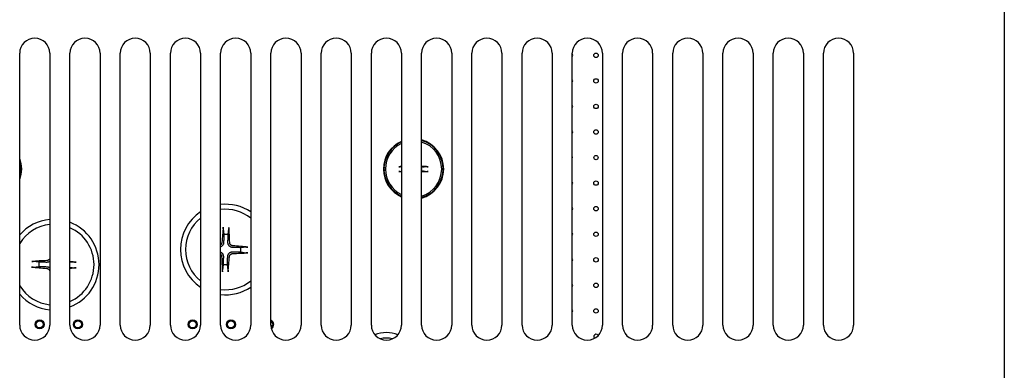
# Model space of a CAD drawing. Extents: x 12847 to 13300, y -1502 to -1025.
# Tile 41 of 42: x 13198 to 13296, y -1145 to -1110. Entities that reach past the tile are written whole.
import ezdxf

# ---------------------------------------------------------------- set-up
doc = ezdxf.new("R2010")
doc.units = 0
doc.layers.add('2', color=2, linetype='CONTINUOUS')

msp = doc.modelspace()

# ---------------------------------------------------------------- linework, layer by layer
at = {"layer": '2', "color": 7}
for p, q in [((13296.118, -1072.608), (13296.118, -1283.408)), ((13198.118, -1140.508), (13198.118, -1113.508)), ((13201.118, -1113.508), (13201.118, -1140.508)), ((13203.118, -1140.508), (13203.118, -1113.508)), ((13206.118, -1113.508), (13206.118, -1140.508)), ((13208.118, -1140.508), (13208.118, -1113.508)), ((13211.118, -1113.508), (13211.118, -1140.508)), ((13213.118, -1140.508), (13213.118, -1113.508)), ((13216.118, -1113.508), (13216.118, -1140.508)), ((13218.118, -1140.508), (13218.118, -1113.508)), ((13221.118, -1113.508), (13221.118, -1140.508)), ((13223.118, -1140.508), (13223.118, -1113.508)), ((13226.118, -1113.508), (13226.118, -1140.508)), ((13228.118, -1140.508), (13228.118, -1113.508)), ((13231.118, -1113.508), (13231.118, -1140.508)), ((13233.118, -1140.508), (13233.118, -1113.508)), ((13236.118, -1113.508), (13236.118, -1140.508)), ((13238.118, -1140.508), (13238.118, -1113.508)), ((13241.118, -1113.508), (13241.118, -1140.508)), ((13243.118, -1140.508), (13243.118, -1113.508)), ((13246.118, -1113.508), (13246.118, -1140.508)), ((13248.118, -1140.508), (13248.118, -1113.508)), ((13251.118, -1113.508), (13251.118, -1140.508)), ((13253.118, -1140.508), (13253.118, -1113.508)), ((13256.118, -1113.508), (13256.118, -1140.508)), ((13258.118, -1140.508), (13258.118, -1113.508)), ((13261.118, -1113.508), (13261.118, -1140.508)), ((13263.118, -1140.508), (13263.118, -1113.508)), ((13266.118, -1113.508), (13266.118, -1140.508)), ((13268.118, -1140.508), (13268.118, -1113.508)), ((13271.118, -1113.508), (13271.118, -1140.508)), ((13273.118, -1140.508), (13273.118, -1113.508)), ((13276.118, -1113.508), (13276.118, -1140.508)), ((13278.118, -1140.508), (13278.118, -1113.508)), ((13281.118, -1113.508), (13281.118, -1140.508)), ((13234.372, -1124.868), (13234.522, -1124.868)), ((13236.118, -1124.803), (13235.976, -1124.779)), ((13238.126, -1124.87), (13238.118, -1124.87)), ((13238.661, -1124.779), (13238.126, -1124.87)), ((13234.521, -1125.123), (13234.371, -1125.123)), ((13234.522, -1125.148), (13234.372, -1125.148)), ((13235.976, -1125.238), (13236.118, -1125.213)), ((13238.118, -1125.146), (13238.126, -1125.147)), ((13238.126, -1125.147), (13238.661, -1125.238)), ((13218.375, -1130.95), (13218.435, -1131.518)), ((13218.859, -1131.526), (13218.941, -1130.96)), ((13220.677, -1132.765), (13220.109, -1132.825)), ((13220.1, -1133.249), (13220.666, -1133.331)), ((13199.461, -1134.76), (13200.029, -1134.697)), ((13200.035, -1134.274), (13199.469, -1134.193)), ((13203.576, -1134.257), (13203.118, -1134.307)), ((13203.118, -1134.76), (13203.567, -1134.823)), ((13218.378, -1134.49), (13218.296, -1135.056)), ((13218.862, -1135.067), (13218.802, -1134.499))]:
    msp.add_line(p, q, dxfattribs=at)
at = {"layer": '2', "color": 7, "flags": 128}
for points in [[(13235.854, -1124.775), (13235.86, -1124.775), (13235.866, -1124.775), (13235.872, -1124.775), (13235.878, -1124.775), (13235.884, -1124.775), (13235.889, -1124.775), (13235.895, -1124.775), (13235.901, -1124.775), (13235.907, -1124.775), (13235.913, -1124.775), (13235.919, -1124.775), (13235.924, -1124.775), (13235.93, -1124.775), (13235.935, -1124.775), (13235.94, -1124.776), (13235.945, -1124.776), (13235.95, -1124.776), (13235.954, -1124.777), (13235.958, -1124.777), (13235.962, -1124.777), (13235.966, -1124.778), (13235.969, -1124.778), (13235.973, -1124.778), (13235.975, -1124.779)], [(13238.661, -1124.779), (13238.664, -1124.778), (13238.667, -1124.778), (13238.671, -1124.778), (13238.674, -1124.777), (13238.678, -1124.777), (13238.682, -1124.777), (13238.687, -1124.776), (13238.692, -1124.776), (13238.697, -1124.776), (13238.702, -1124.775), (13238.707, -1124.775), (13238.712, -1124.775), (13238.718, -1124.775), (13238.723, -1124.775), (13238.729, -1124.775), (13238.735, -1124.775), (13238.741, -1124.775), (13238.747, -1124.775), (13238.753, -1124.775), (13238.759, -1124.775), (13238.765, -1124.775), (13238.771, -1124.775), (13238.777, -1124.775), (13238.783, -1124.775)], [(13235.975, -1125.238), (13235.973, -1125.238), (13235.969, -1125.239), (13235.966, -1125.239), (13235.962, -1125.239), (13235.958, -1125.24), (13235.954, -1125.24), (13235.95, -1125.24), (13235.945, -1125.241), (13235.94, -1125.241), (13235.935, -1125.241), (13235.93, -1125.241), (13235.924, -1125.241), (13235.919, -1125.242), (13235.913, -1125.242), (13235.907, -1125.242), (13235.901, -1125.242), (13235.895, -1125.242), (13235.889, -1125.242), (13235.884, -1125.242), (13235.878, -1125.242), (13235.872, -1125.242), (13235.866, -1125.242), (13235.86, -1125.241), (13235.854, -1125.241)], [(13238.783, -1125.241), (13238.777, -1125.241), (13238.771, -1125.242), (13238.765, -1125.242), (13238.759, -1125.242), (13238.753, -1125.242), (13238.747, -1125.242), (13238.741, -1125.242), (13238.735, -1125.242), (13238.729, -1125.242), (13238.723, -1125.242), (13238.718, -1125.242), (13238.712, -1125.241), (13238.707, -1125.241), (13238.702, -1125.241), (13238.697, -1125.241), (13238.692, -1125.241), (13238.687, -1125.24), (13238.682, -1125.24), (13238.678, -1125.24), (13238.674, -1125.239), (13238.671, -1125.239), (13238.667, -1125.239), (13238.664, -1125.238), (13238.661, -1125.238)], [(13218.375, -1130.95), (13218.374, -1130.946), (13218.374, -1130.942), (13218.374, -1130.937), (13218.374, -1130.932), (13218.374, -1130.927), (13218.373, -1130.922), (13218.373, -1130.916), (13218.373, -1130.91), (13218.374, -1130.904), (13218.374, -1130.897), (13218.374, -1130.89), (13218.374, -1130.883), (13218.374, -1130.876), (13218.375, -1130.869), (13218.375, -1130.861), (13218.376, -1130.854), (13218.376, -1130.846), (13218.376, -1130.839), (13218.377, -1130.831), (13218.378, -1130.824), (13218.378, -1130.816), (13218.379, -1130.808), (13218.38, -1130.801), (13218.38, -1130.794)], [(13218.941, -1130.805), (13218.942, -1130.812), (13218.942, -1130.819), (13218.943, -1130.827), (13218.943, -1130.835), (13218.943, -1130.842), (13218.943, -1130.85), (13218.944, -1130.857), (13218.944, -1130.865), (13218.944, -1130.872), (13218.944, -1130.88), (13218.944, -1130.887), (13218.944, -1130.894), (13218.944, -1130.901), (13218.944, -1130.908), (13218.944, -1130.915), (13218.944, -1130.921), (13218.943, -1130.927), (13218.943, -1130.933), (13218.943, -1130.938), (13218.943, -1130.943), (13218.942, -1130.948), (13218.942, -1130.953), (13218.941, -1130.957), (13218.941, -1130.96)], [(13218.435, -1131.518), (13218.434, -1131.58), (13218.432, -1131.638), (13218.431, -1131.691), (13218.43, -1131.741), (13218.429, -1131.787), (13218.427, -1131.831), (13218.426, -1131.871), (13218.426, -1131.91), (13218.425, -1131.946), (13218.424, -1131.979), (13218.423, -1132.012), (13218.422, -1132.042), (13218.421, -1132.071), (13218.421, -1132.098), (13218.42, -1132.124), (13218.42, -1132.149), (13218.419, -1132.172), (13218.418, -1132.195), (13218.418, -1132.216), (13218.417, -1132.237), (13218.417, -1132.256), (13218.416, -1132.275), (13218.416, -1132.293), (13218.415, -1132.31)], [(13218.848, -1132.319), (13218.848, -1132.301), (13218.848, -1132.283), (13218.849, -1132.265), (13218.849, -1132.245), (13218.849, -1132.224), (13218.85, -1132.203), (13218.85, -1132.18), (13218.85, -1132.157), (13218.85, -1132.132), (13218.851, -1132.106), (13218.851, -1132.079), (13218.852, -1132.05), (13218.852, -1132.02), (13218.852, -1131.988), (13218.853, -1131.954), (13218.853, -1131.918), (13218.854, -1131.88), (13218.854, -1131.839), (13218.855, -1131.795), (13218.856, -1131.749), (13218.856, -1131.699), (13218.857, -1131.646), (13218.858, -1131.588), (13218.859, -1131.526)], [(13218.244, -1132.298), (13218.243, -1132.309), (13218.241, -1132.32), (13218.24, -1132.331), (13218.237, -1132.343), (13218.235, -1132.354), (13218.232, -1132.365), (13218.228, -1132.376), (13218.225, -1132.387), (13218.22, -1132.398), (13218.216, -1132.409), (13218.211, -1132.419), (13218.206, -1132.43), (13218.2, -1132.44), (13218.194, -1132.45), (13218.187, -1132.46), (13218.181, -1132.469), (13218.174, -1132.478), (13218.167, -1132.487), (13218.159, -1132.496), (13218.151, -1132.504), (13218.143, -1132.512), (13218.135, -1132.52), (13218.127, -1132.527), (13218.118, -1132.534)], [(13218.415, -1132.31), (13218.414, -1132.333), (13218.412, -1132.355), (13218.409, -1132.377), (13218.405, -1132.398), (13218.4, -1132.42), (13218.394, -1132.44), (13218.388, -1132.461), (13218.38, -1132.482), (13218.371, -1132.503), (13218.36, -1132.524), (13218.349, -1132.545), (13218.336, -1132.565), (13218.322, -1132.585), (13218.307, -1132.604), (13218.292, -1132.622), (13218.276, -1132.639), (13218.259, -1132.655), (13218.241, -1132.671), (13218.222, -1132.685), (13218.203, -1132.699), (13218.182, -1132.712), (13218.161, -1132.723), (13218.14, -1132.734), (13218.118, -1132.743)], [(13219.316, -1132.805), (13219.286, -1132.804), (13219.256, -1132.8), (13219.226, -1132.795), (13219.197, -1132.788), (13219.169, -1132.779), (13219.141, -1132.768), (13219.112, -1132.755), (13219.083, -1132.74), (13219.056, -1132.722), (13219.029, -1132.703), (13219.004, -1132.681), (13218.981, -1132.659), (13218.96, -1132.635), (13218.94, -1132.61), (13218.921, -1132.582), (13218.905, -1132.554), (13218.891, -1132.525), (13218.879, -1132.496), (13218.869, -1132.467), (13218.861, -1132.438), (13218.855, -1132.409), (13218.851, -1132.379), (13218.849, -1132.349), (13218.848, -1132.319)], [(13219.328, -1132.634), (13219.309, -1132.632), (13219.289, -1132.628), (13219.27, -1132.624), (13219.25, -1132.618), (13219.231, -1132.611), (13219.212, -1132.603), (13219.194, -1132.594), (13219.176, -1132.583), (13219.159, -1132.572), (13219.143, -1132.559), (13219.127, -1132.546), (13219.113, -1132.532), (13219.1, -1132.518), (13219.088, -1132.502), (13219.076, -1132.486), (13219.065, -1132.469), (13219.056, -1132.451), (13219.047, -1132.432), (13219.039, -1132.413), (13219.033, -1132.393), (13219.028, -1132.373), (13219.024, -1132.353), (13219.021, -1132.333), (13219.02, -1132.313)], [(13220.109, -1132.825), (13220.046, -1132.824), (13219.989, -1132.822), (13219.936, -1132.821), (13219.886, -1132.82), (13219.839, -1132.819), (13219.796, -1132.817), (13219.755, -1132.816), (13219.717, -1132.816), (13219.681, -1132.815), (13219.647, -1132.814), (13219.615, -1132.813), (13219.585, -1132.812), (13219.556, -1132.811), (13219.529, -1132.811), (13219.503, -1132.81), (13219.478, -1132.81), (13219.455, -1132.809), (13219.432, -1132.808), (13219.411, -1132.808), (13219.39, -1132.807), (13219.37, -1132.807), (13219.352, -1132.806), (13219.334, -1132.806), (13219.316, -1132.805)], [(13220.677, -1132.765), (13220.681, -1132.764), (13220.685, -1132.764), (13220.69, -1132.764), (13220.694, -1132.764), (13220.699, -1132.764), (13220.705, -1132.763), (13220.71, -1132.763), (13220.717, -1132.763), (13220.723, -1132.764), (13220.73, -1132.764), (13220.737, -1132.764), (13220.743, -1132.764), (13220.75, -1132.764), (13220.758, -1132.765), (13220.765, -1132.765), (13220.773, -1132.765), (13220.781, -1132.766), (13220.788, -1132.766), (13220.795, -1132.767), (13220.803, -1132.768), (13220.811, -1132.768), (13220.818, -1132.769), (13220.826, -1132.77), (13220.833, -1132.77)], [(13218.118, -1133.259), (13218.139, -1133.269), (13218.159, -1133.281), (13218.179, -1133.293), (13218.198, -1133.307), (13218.217, -1133.322), (13218.235, -1133.337), (13218.251, -1133.353), (13218.267, -1133.369), (13218.282, -1133.387), (13218.296, -1133.406), (13218.31, -1133.425), (13218.322, -1133.445), (13218.333, -1133.466), (13218.344, -1133.487), (13218.353, -1133.508), (13218.361, -1133.529), (13218.368, -1133.549), (13218.373, -1133.57), (13218.378, -1133.59), (13218.382, -1133.611), (13218.385, -1133.633), (13218.387, -1133.654), (13218.388, -1133.676), (13218.389, -1133.698)], [(13218.118, -1133.479), (13218.125, -1133.487), (13218.132, -1133.494), (13218.139, -1133.502), (13218.145, -1133.51), (13218.151, -1133.518), (13218.157, -1133.526), (13218.163, -1133.535), (13218.169, -1133.544), (13218.174, -1133.553), (13218.179, -1133.562), (13218.184, -1133.571), (13218.188, -1133.581), (13218.192, -1133.591), (13218.196, -1133.601), (13218.2, -1133.611), (13218.203, -1133.621), (13218.206, -1133.631), (13218.209, -1133.641), (13218.211, -1133.652), (13218.213, -1133.662), (13218.214, -1133.672), (13218.215, -1133.683), (13218.216, -1133.693), (13218.217, -1133.703)], [(13218.389, -1133.698), (13218.388, -1133.715), (13218.388, -1133.733), (13218.388, -1133.752), (13218.388, -1133.772), (13218.388, -1133.792), (13218.387, -1133.814), (13218.387, -1133.836), (13218.387, -1133.86), (13218.386, -1133.885), (13218.386, -1133.91), (13218.386, -1133.938), (13218.385, -1133.967), (13218.385, -1133.997), (13218.384, -1134.029), (13218.384, -1134.063), (13218.383, -1134.099), (13218.383, -1134.137), (13218.382, -1134.178), (13218.382, -1134.221), (13218.381, -1134.268), (13218.38, -1134.317), (13218.38, -1134.371), (13218.379, -1134.428), (13218.378, -1134.49)], [(13218.802, -1134.499), (13218.803, -1134.436), (13218.805, -1134.379), (13218.806, -1134.326), (13218.807, -1134.276), (13218.808, -1134.229), (13218.809, -1134.186), (13218.81, -1134.145), (13218.811, -1134.107), (13218.812, -1134.071), (13218.813, -1134.037), (13218.814, -1134.005), (13218.815, -1133.975), (13218.815, -1133.946), (13218.816, -1133.919), (13218.817, -1133.893), (13218.817, -1133.868), (13218.818, -1133.845), (13218.818, -1133.822), (13218.819, -1133.801), (13218.819, -1133.78), (13218.82, -1133.76), (13218.82, -1133.742), (13218.821, -1133.724), (13218.821, -1133.706)], [(13218.821, -1133.706), (13218.823, -1133.676), (13218.827, -1133.646), (13218.832, -1133.616), (13218.839, -1133.587), (13218.848, -1133.559), (13218.859, -1133.531), (13218.872, -1133.502), (13218.887, -1133.473), (13218.905, -1133.446), (13218.924, -1133.419), (13218.945, -1133.394), (13218.967, -1133.371), (13218.991, -1133.35), (13219.017, -1133.33), (13219.044, -1133.311), (13219.073, -1133.295), (13219.102, -1133.281), (13219.131, -1133.269), (13219.16, -1133.259), (13219.189, -1133.251), (13219.218, -1133.245), (13219.247, -1133.241), (13219.278, -1133.239), (13219.308, -1133.238)], [(13218.993, -1133.718), (13218.995, -1133.699), (13218.998, -1133.679), (13219.003, -1133.66), (13219.009, -1133.64), (13219.016, -1133.621), (13219.024, -1133.602), (13219.033, -1133.584), (13219.044, -1133.566), (13219.055, -1133.549), (13219.068, -1133.533), (13219.081, -1133.517), (13219.095, -1133.503), (13219.109, -1133.49), (13219.125, -1133.478), (13219.141, -1133.466), (13219.158, -1133.455), (13219.176, -1133.446), (13219.195, -1133.437), (13219.214, -1133.429), (13219.233, -1133.423), (13219.253, -1133.418), (13219.273, -1133.414), (13219.293, -1133.411), (13219.313, -1133.41)], [(13219.308, -1133.238), (13219.325, -1133.238), (13219.343, -1133.238), (13219.362, -1133.239), (13219.382, -1133.239), (13219.402, -1133.239), (13219.424, -1133.239), (13219.446, -1133.24), (13219.47, -1133.24), (13219.495, -1133.24), (13219.52, -1133.241), (13219.548, -1133.241), (13219.577, -1133.241), (13219.607, -1133.242), (13219.639, -1133.242), (13219.673, -1133.243), (13219.709, -1133.243), (13219.747, -1133.244), (13219.788, -1133.244), (13219.831, -1133.245), (13219.878, -1133.246), (13219.927, -1133.246), (13219.981, -1133.247), (13220.038, -1133.248), (13220.1, -1133.249)], [(13220.822, -1133.331), (13220.815, -1133.332), (13220.807, -1133.332), (13220.8, -1133.333), (13220.792, -1133.333), (13220.785, -1133.333), (13220.777, -1133.333), (13220.77, -1133.334), (13220.762, -1133.334), (13220.754, -1133.334), (13220.747, -1133.334), (13220.739, -1133.334), (13220.732, -1133.334), (13220.726, -1133.334), (13220.719, -1133.334), (13220.712, -1133.334), (13220.706, -1133.334), (13220.699, -1133.333), (13220.694, -1133.333), (13220.688, -1133.333), (13220.683, -1133.333), (13220.679, -1133.332), (13220.674, -1133.332), (13220.67, -1133.331), (13220.666, -1133.331)], [(13199.461, -1134.76), (13199.457, -1134.76), (13199.453, -1134.76), (13199.448, -1134.761), (13199.443, -1134.761), (13199.438, -1134.761), (13199.433, -1134.761), (13199.427, -1134.761), (13199.421, -1134.761), (13199.415, -1134.761), (13199.408, -1134.761), (13199.401, -1134.761), (13199.394, -1134.761), (13199.387, -1134.76), (13199.38, -1134.76), (13199.372, -1134.76), (13199.365, -1134.759), (13199.357, -1134.759), (13199.35, -1134.758), (13199.342, -1134.758), (13199.335, -1134.757), (13199.327, -1134.757), (13199.319, -1134.756), (13199.312, -1134.755), (13199.305, -1134.755)], [(13199.313, -1134.194), (13199.321, -1134.193), (13199.328, -1134.193), (13199.336, -1134.192), (13199.344, -1134.192), (13199.351, -1134.192), (13199.358, -1134.191), (13199.366, -1134.191), (13199.373, -1134.191), (13199.381, -1134.191), (13199.389, -1134.191), (13199.396, -1134.191), (13199.403, -1134.191), (13199.41, -1134.191), (13199.417, -1134.191), (13199.423, -1134.191), (13199.43, -1134.191), (13199.436, -1134.191), (13199.442, -1134.191), (13199.447, -1134.191), (13199.452, -1134.192), (13199.457, -1134.192), (13199.461, -1134.193), (13199.466, -1134.193), (13199.469, -1134.193)], [(13200.029, -1134.697), (13200.091, -1134.698), (13200.149, -1134.7), (13200.202, -1134.701), (13200.252, -1134.702), (13200.298, -1134.703), (13200.341, -1134.704), (13200.382, -1134.705), (13200.42, -1134.705), (13200.456, -1134.706), (13200.49, -1134.707), (13200.522, -1134.707), (13200.553, -1134.708), (13200.581, -1134.709), (13200.609, -1134.709), (13200.635, -1134.71), (13200.659, -1134.71), (13200.683, -1134.711), (13200.705, -1134.711), (13200.727, -1134.712), (13200.747, -1134.712), (13200.767, -1134.713), (13200.786, -1134.713), (13200.804, -1134.714), (13200.821, -1134.714)], [(13200.828, -1134.281), (13200.811, -1134.281), (13200.793, -1134.281), (13200.774, -1134.281), (13200.754, -1134.281), (13200.734, -1134.28), (13200.712, -1134.28), (13200.69, -1134.28), (13200.666, -1134.28), (13200.641, -1134.28), (13200.615, -1134.279), (13200.588, -1134.279), (13200.559, -1134.279), (13200.529, -1134.279), (13200.497, -1134.278), (13200.463, -1134.278), (13200.427, -1134.278), (13200.389, -1134.277), (13200.348, -1134.277), (13200.305, -1134.276), (13200.258, -1134.276), (13200.208, -1134.275), (13200.155, -1134.275), (13200.098, -1134.274), (13200.035, -1134.274)], [(13200.821, -1134.714), (13200.834, -1134.714), (13200.847, -1134.715), (13200.861, -1134.716), (13200.874, -1134.718), (13200.887, -1134.72), (13200.899, -1134.722), (13200.912, -1134.724), (13200.925, -1134.727), (13200.937, -1134.73), (13200.949, -1134.734), (13200.961, -1134.738), (13200.973, -1134.742), (13200.986, -1134.746), (13200.998, -1134.751), (13201.011, -1134.757), (13201.023, -1134.762), (13201.036, -1134.769), (13201.048, -1134.775), (13201.06, -1134.782), (13201.072, -1134.79), (13201.084, -1134.798), (13201.096, -1134.806), (13201.107, -1134.814), (13201.118, -1134.823)], [(13201.118, -1133.899), (13201.112, -1133.914), (13201.105, -1133.928), (13201.097, -1133.943), (13201.088, -1133.956), (13201.079, -1133.97), (13201.07, -1133.983), (13201.059, -1133.995), (13201.049, -1134.007), (13201.038, -1134.018), (13201.026, -1134.028), (13201.014, -1134.038), (13201.002, -1134.047), (13200.989, -1134.056), (13200.975, -1134.065), (13200.961, -1134.072), (13200.946, -1134.079), (13200.931, -1134.086), (13200.916, -1134.092), (13200.901, -1134.096), (13200.885, -1134.101), (13200.869, -1134.104), (13200.853, -1134.107), (13200.838, -1134.108), (13200.822, -1134.11)], [(13201.118, -1134.189), (13201.107, -1134.197), (13201.096, -1134.204), (13201.084, -1134.212), (13201.072, -1134.218), (13201.06, -1134.225), (13201.048, -1134.231), (13201.036, -1134.237), (13201.024, -1134.242), (13201.012, -1134.247), (13201, -1134.252), (13200.987, -1134.256), (13200.975, -1134.26), (13200.964, -1134.263), (13200.952, -1134.267), (13200.94, -1134.269), (13200.928, -1134.272), (13200.916, -1134.274), (13200.903, -1134.276), (13200.891, -1134.278), (13200.878, -1134.279), (13200.866, -1134.28), (13200.853, -1134.281), (13200.841, -1134.281), (13200.828, -1134.281)], [(13203.723, -1134.823), (13203.716, -1134.824), (13203.709, -1134.824), (13203.701, -1134.824), (13203.693, -1134.825), (13203.686, -1134.825), (13203.678, -1134.825), (13203.671, -1134.826), (13203.663, -1134.826), (13203.656, -1134.826), (13203.648, -1134.826), (13203.641, -1134.826), (13203.634, -1134.826), (13203.627, -1134.826), (13203.62, -1134.826), (13203.613, -1134.826), (13203.607, -1134.826), (13203.601, -1134.826), (13203.595, -1134.825), (13203.59, -1134.825), (13203.585, -1134.825), (13203.58, -1134.825), (13203.575, -1134.824), (13203.571, -1134.824), (13203.568, -1134.823)], [(13203.576, -1134.257), (13203.58, -1134.257), (13203.584, -1134.256), (13203.589, -1134.256), (13203.593, -1134.256), (13203.598, -1134.256), (13203.604, -1134.256), (13203.609, -1134.256), (13203.616, -1134.256), (13203.622, -1134.256), (13203.629, -1134.256), (13203.636, -1134.256), (13203.642, -1134.256), (13203.649, -1134.256), (13203.657, -1134.257), (13203.664, -1134.257), (13203.672, -1134.257), (13203.68, -1134.258), (13203.687, -1134.258), (13203.695, -1134.259), (13203.702, -1134.259), (13203.71, -1134.26), (13203.717, -1134.261), (13203.725, -1134.261), (13203.732, -1134.262)], [(13200.81, -1134.885), (13200.828, -1134.887), (13200.847, -1134.89), (13200.866, -1134.895), (13200.885, -1134.9), (13200.904, -1134.906), (13200.922, -1134.914), (13200.94, -1134.923), (13200.957, -1134.932), (13200.974, -1134.943), (13200.99, -1134.955), (13201.005, -1134.967), (13201.019, -1134.98), (13201.032, -1134.994), (13201.045, -1135.008), (13201.056, -1135.023), (13201.067, -1135.039), (13201.077, -1135.056), (13201.086, -1135.074), (13201.094, -1135.092), (13201.101, -1135.11), (13201.107, -1135.129), (13201.112, -1135.148), (13201.116, -1135.168), (13201.118, -1135.187)], [(13218.295, -1135.212), (13218.295, -1135.205), (13218.295, -1135.197), (13218.294, -1135.19), (13218.294, -1135.182), (13218.294, -1135.174), (13218.293, -1135.167), (13218.293, -1135.16), (13218.293, -1135.152), (13218.293, -1135.144), (13218.293, -1135.137), (13218.293, -1135.129), (13218.293, -1135.122), (13218.293, -1135.116), (13218.293, -1135.109), (13218.293, -1135.102), (13218.293, -1135.096), (13218.293, -1135.089), (13218.293, -1135.084), (13218.294, -1135.078), (13218.294, -1135.073), (13218.294, -1135.069), (13218.295, -1135.064), (13218.295, -1135.06), (13218.296, -1135.056)], [(13218.862, -1135.067), (13218.862, -1135.071), (13218.863, -1135.075), (13218.863, -1135.08), (13218.863, -1135.084), (13218.863, -1135.089), (13218.863, -1135.095), (13218.863, -1135.1), (13218.863, -1135.107), (13218.863, -1135.113), (13218.863, -1135.12), (13218.863, -1135.127), (13218.863, -1135.133), (13218.862, -1135.14), (13218.862, -1135.148), (13218.862, -1135.155), (13218.861, -1135.163), (13218.861, -1135.171), (13218.86, -1135.178), (13218.86, -1135.185), (13218.859, -1135.193), (13218.859, -1135.201), (13218.858, -1135.208), (13218.857, -1135.216), (13218.856, -1135.223)]]:
    msp.add_lwpolyline(points, dxfattribs=at)
at = {"layer": '2', "color": 7}
for centre, radius in [((13255.481, -1113.709), 0.22), ((13255.481, -1116.249), 0.22), ((13255.481, -1118.789), 0.22), ((13255.481, -1121.328), 0.22), ((13255.481, -1123.868), 0.212), ((13255.481, -1126.408), 0.22), ((13255.481, -1128.948), 0.22), ((13255.481, -1131.488), 0.22), ((13255.481, -1134.028), 0.22), ((13255.481, -1136.568), 0.22), ((13255.481, -1139.108), 0.22), ((13200.098, -1140.453), 0.45), ((13200.098, -1140.453), 0.35), ((13203.908, -1140.453), 0.45), ((13203.908, -1140.453), 0.35), ((13215.338, -1140.453), 0.45), ((13215.338, -1140.453), 0.35), ((13219.143, -1140.453), 0.45), ((13219.143, -1140.453), 0.35)]:
    msp.add_circle(centre, radius, dxfattribs=at)
for centre, radius, start, end in [((13199.618, -1113.508), 1.5, 0, 180), ((13204.618, -1113.508), 1.5, 0, 180), ((13209.618, -1113.508), 1.5, 0, 180), ((13214.618, -1113.508), 1.5, 0, 180), ((13219.618, -1113.508), 1.5, 0, 180), ((13224.618, -1113.508), 1.5, 0, 180), ((13229.618, -1113.508), 1.5, 0, 180), ((13234.618, -1113.508), 1.5, 0, 180), ((13239.618, -1113.508), 1.5, 0, 180), ((13244.618, -1113.508), 1.5, 0, 180), ((13249.618, -1113.508), 1.5, 0, 180), ((13254.618, -1113.508), 1.5, 0, 180), ((13259.618, -1113.508), 1.5, 0, 180), ((13264.618, -1113.508), 1.5, 0, 180), ((13269.618, -1113.508), 1.5, 0, 180), ((13274.618, -1113.508), 1.5, 0, 180), ((13279.618, -1113.508), 1.5, 0, 180), ((13252.941, -1113.709), 0.22, 323.58112, 36.41888), ((13252.941, -1116.249), 0.22, 323.58224, 36.41776), ((13252.941, -1118.789), 0.22, 323.58224, 36.41776), ((13252.941, -1121.328), 0.22, 323.58224, 36.41776), ((13237.318, -1125.008), 3, 113.57818, 246.42182), ((13237.318, -1125.008), 2.95, 114.0027, 177.27986), ((13237.318, -1125.008), 2.8, 115.37693, 244.62307), ((13237.318, -1125.008), 3, 285.46601, 74.53399), ((13237.318, -1125.008), 2.95, 285.73488, 74.26512), ((13237.318, -1125.008), 2.8, 286.60155, 73.39845), ((13195.318, -1125.008), 3, 338.96053, 21.03947), ((13252.941, -1123.868), 0.212, 326.41994, 33.58006), ((13195.318, -1125.008), 2.95, 341.65026, 18.34974), ((13237.318, -1125.008), 2.95, 177.27986, 182.22984), ((13237.318, -1125.008), 0.82, 350.27831, 9.72169), ((13237.318, -1125.008), 2.95, 182.72014, 245.9973), ((13252.941, -1126.408), 0.22, 323.58224, 36.41776), ((13218.618, -1133.008), 4.5, 56.25152, 96.3798), ((13252.941, -1128.948), 0.22, 323.58224, 36.41776), ((13218.618, -1133.008), 4.5, 123.7495, 236.2505), ((13218.618, -1133.008), 4, 128.6828, 231.3172), ((13218.618, -1133.008), 4, 51.31843, 97.18124), ((13201.518, -1134.508), 4.5, 95.10057, 139.07528), ((13201.518, -1134.508), 4, 95.74016, 148.21354), ((13201.518, -1134.508), 4.5, 290.82656, 69.17344), ((13201.518, -1134.508), 4, 293.5771, 66.4229), ((13218.618, -1133.008), 1.501, 80.78883, 97.00943), ((13252.941, -1131.488), 0.22, 323.58224, 36.41776), ((13218.618, -1133.008), 1.501, 350.78883, 7.00943), ((13218.618, -1133.008), 4.5, 359.77885, 0.22115), ((13201.518, -1134.508), 1.501, 171.0034, 187.224), ((13218.618, -1133.008), 1.501, 260.78883, 277.00943), ((13252.941, -1134.028), 0.22, 323.58224, 36.41776), ((13201.518, -1134.508), 4, 211.78646, 264.25984), ((13218.618, -1133.008), 4, 262.81876, 308.68157), ((13218.618, -1133.008), 4.5, 263.6202, 303.74848), ((13252.941, -1136.568), 0.22, 323.58224, 36.41776), ((13201.518, -1134.508), 4.5, 220.92472, 264.89943), ((13252.941, -1139.108), 0.22, 323.58224, 36.41776), ((13199.618, -1140.508), 1.5, 180, 0), ((13204.618, -1140.508), 1.5, 180, 0), ((13209.618, -1140.508), 1.5, 180, 0), ((13214.618, -1140.508), 1.5, 180, 0), ((13219.618, -1140.508), 1.5, 180, 0), ((13222.953, -1140.453), 0.45, 297.1496, 68.49315), ((13222.953, -1140.453), 0.35, 301.85303, 61.87759), ((13224.618, -1140.508), 1.5, 180, 0), ((13229.618, -1140.508), 1.5, 180, 0), ((13234.618, -1140.508), 1.5, 180, 0), ((13239.618, -1140.508), 1.5, 180, 0), ((13244.618, -1140.508), 1.5, 180, 0), ((13249.618, -1140.508), 1.5, 180, 0), ((13254.618, -1140.508), 1.5, 180, 0), ((13259.618, -1140.508), 1.5, 180, 0), ((13264.618, -1140.508), 1.5, 180, 0), ((13269.618, -1140.508), 1.5, 180, 0), ((13274.618, -1140.508), 1.5, 180, 0), ((13279.618, -1140.508), 1.5, 180, 0), ((13234.618, -1144.508), 3.25, 69.24368, 110.75632), ((13255.481, -1141.648), 0.22, 22.68993, 231.5493), ((13234.618, -1144.508), 2.7, 76.92482, 103.07518)]:
    msp.add_arc(centre, radius, start, end, dxfattribs=at)
for centre, major_axis, start_param, end_param in [((13237.32, -1125.18), (-4.997, -0.039), 4.954502, 5.00937), ((13237.317, -1125.18), (-4.997, 0.039), 4.415408, 4.55201), ((13237.32, -1124.836), (4.997, -0.039), 4.415408, 4.470276), ((13237.317, -1124.836), (4.997, 0.039), 4.872768, 5.00937), ((13218.758, -1133.018), (-0.457, -6.482), 4.368276, 4.60726), ((13218.479, -1133.013), (-0.208, 6.495), 4.817518, 5.056502), ((13218.609, -1133.148), (-6.482, 0.457), 4.368276, 4.60726), ((13218.758, -1133.004), (0.208, -6.495), 4.817518, 5.056502), ((13218.479, -1132.999), (0.457, 6.482), 4.368276, 4.60726), ((13218.614, -1132.869), (6.495, 0.208), 4.817518, 5.056502), ((13201.528, -1134.369), (6.484, -0.433), 4.368276, 4.60726), ((13201.523, -1134.648), (-6.494, -0.232), 4.817518, 5.056502), ((13201.509, -1134.648), (-6.484, 0.433), 4.368276, 4.467408), ((13201.513, -1134.369), (6.494, 0.232), 4.958984, 5.056502)]:
    msp.add_ellipse(centre, major_axis=major_axis, ratio=0.087156, start_param=start_param, end_param=end_param, dxfattribs=at)

doc.saveas('drawing.dxf')
